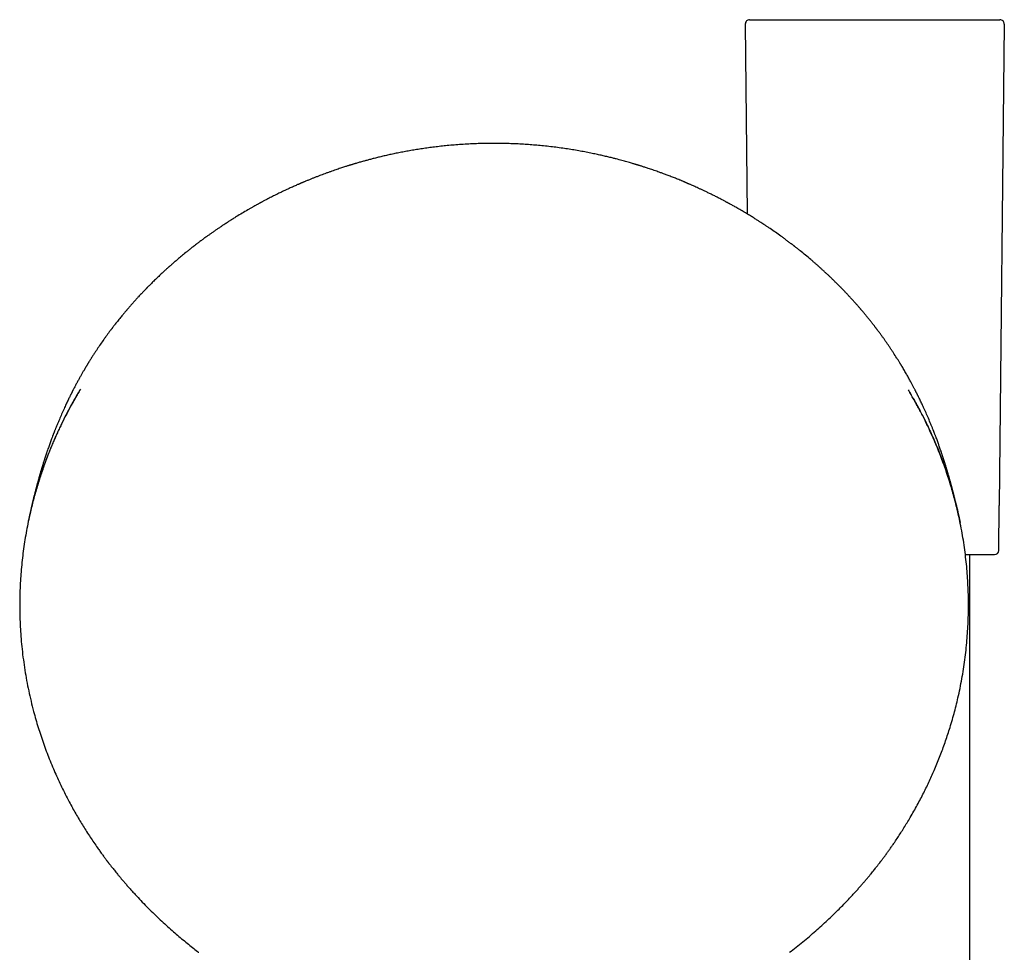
# Model space of a CAD drawing. Header units: millimetres. Extents: x 8 to 839, y 12 to 1644.
# Tile 19 of 21: x 320 to 434, y 1536 to 1644. Entities that reach past the tile are written whole.
import ezdxf

# ---------------------------------------------------------------- set-up
doc = ezdxf.new("R2010")
doc.units = ezdxf.units.MM

msp = doc.modelspace()

# ---------------------------------------------------------------- linework, layer by layer
at = {"color": 7, "linetype": 'Continuous', "lineweight": 30}
for p, q in [((404.13, 1643.75), (404.36, 1621.74)), ((434.12, 1643.75), (433.54, 1587.97)), ((433.48, 1582.76), (433.54, 1587.96)), ((430.13, 1415.91), (430.13, 1582.27)), ((340.82, 1536.2), (340.83, 1536.2)), ((409.25, 1536.2), (409.26, 1536.2))]:
    msp.add_line(p, q, dxfattribs=at)
for centre, start, end in [((404.63, 1643.75), 90, 180.6), ((433.62, 1643.75), 359.4, 90), ((432.98, 1582.77), 270, 359.4)]:
    msp.add_arc(centre, 0.5, start, end, dxfattribs=at)
for points, knots in [([(404.63, 1644.25), (404.63, 1644.25), (404.63, 1644.25), (404.64, 1644.25), (404.65, 1644.25), (404.67, 1644.25), (404.69, 1644.25), (404.72, 1644.25), (404.76, 1644.25), (404.81, 1644.25), (404.89, 1644.25), (404.97, 1644.25), (405.03, 1644.25), (405.06, 1644.25), (405.1, 1644.25), (405.14, 1644.25), (405.17, 1644.25), (405.25, 1644.25), (405.36, 1644.25), (405.53, 1644.25), (405.69, 1644.25), (405.84, 1644.25), (405.96, 1644.25), (406.1, 1644.25), (406.24, 1644.25), (406.39, 1644.25), (406.53, 1644.25), (406.69, 1644.25), (406.84, 1644.25), (407.01, 1644.25), (407.18, 1644.25), (407.35, 1644.25), (407.55, 1644.25), (407.79, 1644.25), (408.06, 1644.25), (408.34, 1644.25), (408.63, 1644.25), (408.94, 1644.25), (409.26, 1644.25), (409.6, 1644.25), (409.95, 1644.25), (410.31, 1644.25), (410.69, 1644.25), (411.07, 1644.25), (411.47, 1644.25), (411.89, 1644.25), (412.33, 1644.25), (412.82, 1644.25), (413.34, 1644.25), (413.88, 1644.25), (414.43, 1644.25), (414.99, 1644.25), (415.56, 1644.25), (416.14, 1644.25), (416.73, 1644.25), (417.32, 1644.25), (417.92, 1644.25), (418.52, 1644.25), (419.13, 1644.25), (419.73, 1644.25), (420.33, 1644.25), (420.93, 1644.25), (421.53, 1644.25), (422.11, 1644.25), (422.67, 1644.25), (423.18, 1644.25), (423.66, 1644.25), (424.14, 1644.25), (424.61, 1644.25), (425.06, 1644.25), (425.51, 1644.25), (425.95, 1644.25), (426.37, 1644.25), (426.78, 1644.25), (427.18, 1644.25), (427.57, 1644.25), (427.94, 1644.25), (428.31, 1644.25), (428.63, 1644.25), (428.92, 1644.25), (429.17, 1644.25), (429.42, 1644.25), (429.66, 1644.25), (429.87, 1644.25), (430.04, 1644.25), (430.18, 1644.25), (430.32, 1644.25), (430.46, 1644.25), (430.59, 1644.25), (430.8, 1644.25), (431.06, 1644.25), (431.38, 1644.25), (431.64, 1644.25), (431.84, 1644.25), (432, 1644.25), (432.15, 1644.25), (432.33, 1644.25), (432.53, 1644.25), (432.7, 1644.25), (432.8, 1644.25), (432.85, 1644.25), (432.9, 1644.25), (432.95, 1644.25), (433, 1644.25), (433.06, 1644.25), (433.13, 1644.25), (433.2, 1644.25), (433.27, 1644.25), (433.34, 1644.25), (433.39, 1644.25), (433.44, 1644.25), (433.49, 1644.25), (433.54, 1644.25), (433.58, 1644.25), (433.62, 1644.25), (433.62, 1644.25), (433.62, 1644.25)], [0, 0, 0, 0, 0.005937, 0.01187, 0.017799, 0.023728, 0.029658, 0.035592, 0.041531, 0.04814, 0.059952, 0.071757, 0.07485, 0.077945, 0.08104, 0.084137, 0.087236, 0.090337, 0.101646, 0.112937, 0.124224, 0.13088, 0.137542, 0.144214, 0.151654, 0.158304, 0.164949, 0.171589, 0.178229, 0.18487, 0.191517, 0.198172, 0.204838, 0.214148, 0.223463, 0.232791, 0.242345, 0.252099, 0.26185, 0.271605, 0.281753, 0.291911, 0.302089, 0.312465, 0.323001, 0.333524, 0.344047, 0.356672, 0.369321, 0.382013, 0.394979, 0.407913, 0.420836, 0.433944, 0.44708, 0.460266, 0.473543, 0.48678, 0.5, 0.51321, 0.526447, 0.539734, 0.55291, 0.566045, 0.579164, 0.590231, 0.601312, 0.61242, 0.623429, 0.634287, 0.645124, 0.655955, 0.666468, 0.67699, 0.687531, 0.697907, 0.70808, 0.718239, 0.728397, 0.736037, 0.743679, 0.751325, 0.758981, 0.766459, 0.771246, 0.776031, 0.780814, 0.785597, 0.79038, 0.795165, 0.807816, 0.820442, 0.833062, 0.840504, 0.847955, 0.855419, 0.862108, 0.87542, 0.888723, 0.892208, 0.895695, 0.899184, 0.902675, 0.906168, 0.909664, 0.916384, 0.923096, 0.929805, 0.936512, 0.943222, 0.949937, 0.95666, 0.962711, 0.975138, 0.987561, 1, 1, 1, 1]), ([(375.04, 1629.92), (374.73, 1629.92), (374.12, 1629.91), (373.21, 1629.89), (372.33, 1629.86), (371.47, 1629.81), (370.63, 1629.75), (369.83, 1629.68), (369.06, 1629.6), (368.32, 1629.52), (367.61, 1629.43), (366.91, 1629.33), (366.24, 1629.23), (365.58, 1629.12), (364.94, 1629.01), (364.31, 1628.89), (363.71, 1628.77), (363.13, 1628.65), (362.57, 1628.52), (362.04, 1628.4), (361.54, 1628.28), (361.06, 1628.16), (360.62, 1628.04), (360.2, 1627.93), (359.86, 1627.84), (359.58, 1627.76), (359.36, 1627.7), (359.16, 1627.64), (358.98, 1627.58), (358.83, 1627.54), (358.71, 1627.5), (358.6, 1627.47), (358.52, 1627.44), (358.44, 1627.42), (358.38, 1627.4), (358.3, 1627.38), (358.2, 1627.35), (358.07, 1627.31), (357.9, 1627.25), (357.71, 1627.19), (357.49, 1627.12), (357.24, 1627.04), (356.97, 1626.95), (356.69, 1626.85), (356.39, 1626.75), (356.08, 1626.64), (355.76, 1626.52), (355.44, 1626.41), (355.13, 1626.29), (354.84, 1626.18), (354.53, 1626.06), (354.21, 1625.94), (353.89, 1625.81), (353.56, 1625.67), (353.29, 1625.56), (353.09, 1625.48), (352.98, 1625.44), (352.89, 1625.4), (352.81, 1625.36), (352.75, 1625.34), (352.71, 1625.32), (352.67, 1625.3), (352.61, 1625.28), (352.54, 1625.25), (352.46, 1625.21), (352.34, 1625.16), (352.19, 1625.1), (352, 1625.01), (351.79, 1624.91), (351.55, 1624.81), (351.28, 1624.68), (350.96, 1624.54), (350.61, 1624.37), (350.29, 1624.22), (350, 1624.08), (349.75, 1623.95), (349.5, 1623.83), (349.25, 1623.7), (348.99, 1623.56), (348.75, 1623.44), (348.55, 1623.34), (348.39, 1623.25), (348.26, 1623.18), (348.15, 1623.13), (348.07, 1623.08), (348.02, 1623.05), (347.97, 1623.03), (347.91, 1622.99), (347.82, 1622.95), (347.71, 1622.89), (347.6, 1622.82), (347.47, 1622.75), (347.3, 1622.66), (347.07, 1622.53), (346.8, 1622.38), (346.39, 1622.14), (345.86, 1621.83), (345.36, 1621.52), (345.01, 1621.31), (344.83, 1621.19), (344.65, 1621.08), (344.5, 1620.98), (344.36, 1620.9), (344.25, 1620.83), (344.16, 1620.77), (344.08, 1620.72), (344.01, 1620.67), (343.95, 1620.63), (343.89, 1620.59), (343.82, 1620.55), (343.74, 1620.49), (343.64, 1620.43), (343.52, 1620.35), (343.33, 1620.22), (343.08, 1620.05), (342.79, 1619.85), (342.5, 1619.65), (342.21, 1619.44), (341.92, 1619.24), (341.63, 1619.03), (341.31, 1618.8), (340.98, 1618.55), (340.65, 1618.3), (340.42, 1618.13), (340.31, 1618.04)], [0, 0, 0, 0, 0.024767, 0.048952, 0.072564, 0.095611, 0.118102, 0.140042, 0.16023, 0.17994, 0.199176, 0.217944, 0.236246, 0.254087, 0.271471, 0.288401, 0.30488, 0.320883, 0.335997, 0.350495, 0.364382, 0.37766, 0.389715, 0.401225, 0.41219, 0.418397, 0.424417, 0.430144, 0.435239, 0.439234, 0.442707, 0.445658, 0.448088, 0.450054, 0.451727, 0.45374, 0.456184, 0.460113, 0.464807, 0.470266, 0.476487, 0.483471, 0.491216, 0.499167, 0.507549, 0.516342, 0.525544, 0.535155, 0.543387, 0.551897, 0.560682, 0.569743, 0.579079, 0.58869, 0.59849, 0.60231, 0.605589, 0.608328, 0.610527, 0.612187, 0.613307, 0.614304, 0.616028, 0.618161, 0.62055, 0.623112, 0.628211, 0.633878, 0.640113, 0.646915, 0.654261, 0.664346, 0.674863, 0.68581, 0.693001, 0.700366, 0.707904, 0.715615, 0.7235, 0.731432, 0.736974, 0.74174, 0.745731, 0.748948, 0.751392, 0.753062, 0.754064, 0.755832, 0.758562, 0.761982, 0.76562, 0.769465, 0.773518, 0.781488, 0.790086, 0.798736, 0.819444, 0.839714, 0.845994, 0.852001, 0.857485, 0.862444, 0.866881, 0.870179, 0.873116, 0.87569, 0.877906, 0.879804, 0.881492, 0.883573, 0.886267, 0.889573, 0.893491, 0.898019, 0.907743, 0.917479, 0.927108, 0.936629, 0.946043, 0.955351, 0.966271, 0.977322, 0.988551, 1, 1, 1, 1]), ([(409.77, 1618.04), (409.67, 1618.12), (409.46, 1618.28), (409.15, 1618.51), (408.84, 1618.74), (408.54, 1618.97), (408.13, 1619.26), (407.62, 1619.62), (407.16, 1619.94), (406.85, 1620.15), (406.71, 1620.25), (406.58, 1620.33), (406.47, 1620.41), (406.37, 1620.47), (406.29, 1620.53), (406.22, 1620.57), (406.17, 1620.6), (406.11, 1620.64), (406.05, 1620.69), (405.96, 1620.74), (405.85, 1620.81), (405.73, 1620.89), (405.59, 1620.98), (405.42, 1621.08), (405.24, 1621.2), (405.04, 1621.33), (404.83, 1621.46), (404.62, 1621.59), (404.3, 1621.78), (403.88, 1622.03), (403.46, 1622.27), (403.14, 1622.45), (402.94, 1622.57), (402.74, 1622.68), (402.56, 1622.78), (402.41, 1622.86), (402.29, 1622.93), (402.22, 1622.97), (402.15, 1623), (402.11, 1623.03), (402.08, 1623.05), (402.04, 1623.06), (401.99, 1623.09), (401.92, 1623.13), (401.81, 1623.19), (401.69, 1623.25), (401.54, 1623.33), (401.37, 1623.42), (401.18, 1623.52), (400.98, 1623.62), (400.72, 1623.76), (400.39, 1623.92), (400, 1624.11), (399.64, 1624.29), (399.3, 1624.45), (398.99, 1624.6), (398.69, 1624.73), (398.41, 1624.86), (398.15, 1624.98), (397.95, 1625.07), (397.8, 1625.14), (397.69, 1625.18), (397.58, 1625.23), (397.49, 1625.27), (397.42, 1625.3), (397.36, 1625.32), (397.31, 1625.35), (397.24, 1625.37), (397.17, 1625.41), (397.07, 1625.45), (396.96, 1625.5), (396.83, 1625.55), (396.69, 1625.61), (396.42, 1625.72), (396.05, 1625.87), (395.57, 1626.06), (395.1, 1626.23), (394.69, 1626.39), (394.33, 1626.52), (394.02, 1626.63), (393.72, 1626.74), (393.44, 1626.84), (393.16, 1626.93), (392.91, 1627.01), (392.69, 1627.09), (392.49, 1627.15), (392.31, 1627.21), (392.15, 1627.26), (392.01, 1627.31), (391.9, 1627.34), (391.81, 1627.37), (391.74, 1627.39), (391.67, 1627.41), (391.61, 1627.43), (391.53, 1627.45), (391.42, 1627.49), (391.29, 1627.53), (391.14, 1627.57), (390.94, 1627.63), (390.7, 1627.7), (390.42, 1627.78), (390.12, 1627.86), (389.82, 1627.95), (389.5, 1628.03), (389.17, 1628.12), (388.78, 1628.22), (388.33, 1628.33), (387.81, 1628.45), (387.28, 1628.57), (386.69, 1628.7), (386.05, 1628.83), (385.36, 1628.97), (384.65, 1629.09), (383.92, 1629.22), (383.17, 1629.33), (382.39, 1629.44), (381.59, 1629.54), (380.79, 1629.63), (380, 1629.7), (379.22, 1629.76), (378.42, 1629.82), (377.61, 1629.86), (376.77, 1629.89), (375.91, 1629.91), (375.33, 1629.92), (375.04, 1629.92)], [0, 0, 0, 0, 0.010583, 0.020975, 0.03121, 0.041322, 0.051419, 0.071616, 0.092304, 0.097006, 0.101638, 0.105811, 0.109481, 0.112648, 0.115268, 0.117402, 0.11905, 0.120453, 0.122821, 0.125669, 0.129038, 0.132928, 0.137341, 0.142593, 0.148433, 0.154857, 0.161525, 0.168242, 0.175008, 0.191148, 0.207559, 0.214198, 0.220618, 0.226631, 0.232237, 0.237435, 0.240174, 0.242666, 0.244584, 0.245909, 0.246695, 0.24763, 0.248915, 0.251338, 0.254465, 0.258298, 0.262837, 0.268082, 0.273983, 0.279954, 0.285827, 0.297817, 0.309378, 0.32051, 0.330085, 0.339316, 0.348202, 0.356543, 0.36411, 0.370901, 0.374364, 0.377584, 0.38056, 0.383264, 0.385443, 0.387091, 0.388376, 0.390163, 0.392453, 0.395245, 0.398541, 0.402339, 0.406524, 0.410693, 0.425181, 0.439036, 0.452259, 0.464845, 0.474099, 0.482975, 0.491472, 0.499589, 0.50732, 0.514501, 0.520698, 0.526338, 0.53142, 0.535943, 0.539907, 0.542784, 0.545271, 0.547369, 0.549077, 0.55073, 0.552762, 0.555737, 0.559367, 0.563651, 0.568591, 0.57595, 0.58382, 0.592006, 0.600511, 0.609334, 0.618477, 0.627941, 0.641479, 0.655627, 0.670388, 0.685765, 0.703894, 0.722584, 0.741839, 0.761662, 0.782059, 0.803035, 0.824596, 0.846748, 0.867149, 0.888037, 0.909418, 0.931299, 0.953684, 0.976582, 1, 1, 1, 1]), ([(340.31, 1618.04), (340.31, 1618.04), (340.3, 1618.03), (340.28, 1618.01), (340.26, 1618), (340.25, 1617.99), (340.23, 1617.98), (340.21, 1617.96), (340.18, 1617.94), (340.13, 1617.9), (340.05, 1617.84), (339.95, 1617.76), (339.84, 1617.67), (339.72, 1617.58), (339.59, 1617.47), (339.46, 1617.37), (339.05, 1617.03), (338.63, 1616.69), (338.21, 1616.32), (338.04, 1616.18), (337.89, 1616.05), (337.76, 1615.93), (337.64, 1615.83), (337.55, 1615.75), (337.48, 1615.69), (337.41, 1615.63), (337.35, 1615.57), (337.27, 1615.5), (337.17, 1615.42), (337.07, 1615.32), (336.94, 1615.21), (336.78, 1615.06), (336.59, 1614.88), (336.33, 1614.64), (336.01, 1614.33), (335.63, 1613.97), (335.34, 1613.68), (335.14, 1613.47), (335.03, 1613.37), (334.95, 1613.29), (334.89, 1613.22), (334.84, 1613.17), (334.81, 1613.15), (334.79, 1613.12), (334.76, 1613.09), (334.73, 1613.06), (334.68, 1613.01), (334.6, 1612.92), (334.48, 1612.81), (334.34, 1612.65), (334.19, 1612.49), (334.03, 1612.33), (333.83, 1612.12), (333.61, 1611.87), (333.35, 1611.59), (333.11, 1611.31), (332.92, 1611.09), (332.78, 1610.93), (332.69, 1610.83), (332.62, 1610.75), (332.57, 1610.69), (332.52, 1610.64), (332.49, 1610.6), (332.45, 1610.55), (332.4, 1610.49), (332.32, 1610.4), (332.23, 1610.29), (332.13, 1610.17), (332, 1610.01), (331.85, 1609.83), (331.68, 1609.62), (331.51, 1609.41), (331.33, 1609.18), (331.19, 1609.01), (331.08, 1608.87), (331.01, 1608.77), (330.93, 1608.68), (330.87, 1608.59), (330.82, 1608.52), (330.78, 1608.47), (330.75, 1608.43), (330.72, 1608.39), (330.68, 1608.35), (330.64, 1608.29), (330.59, 1608.22), (330.51, 1608.12), (330.43, 1608.01), (330.33, 1607.88), (330.24, 1607.74), (330.14, 1607.61), (330.04, 1607.47), (329.84, 1607.2), (329.55, 1606.78), (329.17, 1606.22), (328.88, 1605.79), (328.69, 1605.5), (328.59, 1605.34), (328.49, 1605.18), (328.38, 1605.01), (328.28, 1604.85), (328.2, 1604.72), (328.13, 1604.61), (328.08, 1604.53), (328.05, 1604.47), (328.01, 1604.42), (327.99, 1604.38), (327.97, 1604.35), (327.95, 1604.31), (327.92, 1604.26), (327.88, 1604.19), (327.83, 1604.11), (327.77, 1604.02), (327.71, 1603.92), (327.66, 1603.82), (327.56, 1603.66), (327.43, 1603.44), (327.26, 1603.14), (327.08, 1602.82), (326.89, 1602.49), (326.74, 1602.2), (326.61, 1601.97), (326.52, 1601.79), (326.43, 1601.62), (326.35, 1601.47), (326.29, 1601.34), (326.24, 1601.24), (326.2, 1601.17), (326.17, 1601.11), (326.14, 1601.06), (326.12, 1601.01), (326.09, 1600.95), (326.05, 1600.87), (326, 1600.78), (325.95, 1600.68), (325.89, 1600.55), (325.8, 1600.38), (325.7, 1600.17), (325.59, 1599.95), (325.48, 1599.7), (325.36, 1599.44), (325.18, 1599.06), (324.96, 1598.56), (324.76, 1598.09), (324.62, 1597.76), (324.54, 1597.58), (324.47, 1597.41), (324.4, 1597.23), (324.33, 1597.06), (324.27, 1596.91), (324.22, 1596.78), (324.17, 1596.67), (324.14, 1596.59), (324.12, 1596.53), (324.1, 1596.49), (324.09, 1596.46), (324.08, 1596.43), (324.07, 1596.4), (324.05, 1596.37), (324.03, 1596.32), (324.01, 1596.25), (323.98, 1596.17), (323.94, 1596.08), (323.88, 1595.92), (323.81, 1595.71), (323.71, 1595.46), (323.62, 1595.22), (323.54, 1594.99), (323.46, 1594.76), (323.38, 1594.52), (323.3, 1594.3), (323.24, 1594.13), (323.2, 1594), (323.16, 1593.88), (323.13, 1593.78), (323.1, 1593.71), (323.09, 1593.66), (323.07, 1593.62), (323.06, 1593.58), (323.05, 1593.55), (323.03, 1593.5), (323.01, 1593.43), (322.98, 1593.35), (322.96, 1593.26), (322.93, 1593.16), (322.89, 1593.04), (322.84, 1592.89), (322.79, 1592.73), (322.75, 1592.59), (322.71, 1592.47), (322.68, 1592.38), (322.66, 1592.3), (322.64, 1592.24), (322.63, 1592.2), (322.61, 1592.14), (322.59, 1592.07), (322.56, 1591.98), (322.53, 1591.89), (322.5, 1591.78), (322.47, 1591.66), (322.43, 1591.53), (322.4, 1591.42), (322.37, 1591.31), (322.34, 1591.2), (322.3, 1591.08), (322.27, 1590.96), (322.23, 1590.82), (322.19, 1590.66), (322.14, 1590.5), (322.1, 1590.35), (322.06, 1590.2), (322.03, 1590.07), (322, 1589.95), (321.96, 1589.83), (321.93, 1589.7), (321.9, 1589.58), (321.87, 1589.47), (321.85, 1589.37), (321.83, 1589.29), (321.81, 1589.23), (321.8, 1589.17), (321.78, 1589.11), (321.76, 1589.04), (321.74, 1588.96), (321.72, 1588.87), (321.69, 1588.76), (321.66, 1588.62), (321.62, 1588.46), (321.58, 1588.3), (321.54, 1588.13), (321.51, 1587.98), (321.48, 1587.85), (321.45, 1587.73), (321.42, 1587.61), (321.39, 1587.48), (321.36, 1587.34), (321.33, 1587.2), (321.3, 1587.06), (321.27, 1586.94), (321.24, 1586.82), (321.22, 1586.7), (321.2, 1586.59), (321.17, 1586.49), (321.16, 1586.4), (321.14, 1586.33), (321.13, 1586.27), (321.11, 1586.19), (321.09, 1586.1), (321.08, 1586.03), (321.07, 1585.99), (321.07, 1585.98)], [0, 0, 0, 0, 0.002056, 0.003581, 0.00417, 0.004669, 0.005112, 0.005809, 0.006594, 0.008002, 0.011043, 0.01433, 0.018155, 0.022026, 0.026324, 0.030854, 0.03538, 0.067615, 0.073356, 0.079091, 0.084448, 0.089073, 0.093133, 0.096393, 0.098852, 0.100604, 0.102901, 0.105769, 0.109058, 0.11257, 0.116304, 0.122619, 0.129479, 0.136775, 0.1501, 0.163761, 0.177757, 0.182196, 0.185961, 0.189051, 0.191467, 0.193211, 0.193988, 0.19465, 0.195654, 0.197025, 0.198763, 0.200867, 0.206099, 0.211582, 0.2173, 0.223251, 0.229434, 0.239558, 0.249424, 0.25898, 0.268226, 0.272099, 0.275468, 0.278299, 0.280595, 0.282024, 0.28324, 0.284793, 0.28675, 0.289825, 0.293553, 0.297922, 0.302445, 0.309346, 0.315993, 0.323578, 0.330847, 0.338005, 0.341225, 0.344429, 0.347616, 0.35049, 0.352735, 0.354353, 0.355382, 0.356585, 0.358112, 0.359961, 0.362133, 0.36537, 0.369131, 0.373389, 0.377758, 0.382107, 0.386437, 0.390748, 0.408505, 0.425953, 0.443454, 0.448391, 0.453344, 0.458312, 0.463297, 0.468298, 0.473026, 0.475746, 0.478085, 0.480042, 0.481618, 0.482814, 0.483632, 0.484606, 0.486119, 0.488171, 0.490762, 0.493635, 0.496544, 0.499489, 0.502471, 0.510858, 0.519519, 0.529173, 0.539187, 0.549561, 0.554578, 0.559674, 0.5648, 0.569377, 0.573245, 0.575927, 0.578116, 0.579813, 0.581029, 0.582305, 0.583935, 0.586307, 0.58901, 0.591959, 0.595154, 0.600467, 0.606352, 0.61281, 0.619845, 0.627223, 0.634608, 0.652035, 0.669492, 0.674475, 0.679461, 0.68445, 0.689441, 0.694273, 0.698467, 0.702093, 0.705151, 0.707641, 0.708986, 0.710077, 0.710916, 0.711502, 0.712117, 0.713174, 0.714582, 0.716387, 0.718591, 0.721194, 0.723936, 0.731508, 0.73852, 0.744969, 0.750885, 0.757044, 0.763796, 0.771145, 0.774605, 0.778184, 0.781612, 0.784505, 0.786047, 0.787376, 0.788491, 0.789392, 0.790275, 0.791546, 0.793355, 0.795704, 0.798304, 0.800794, 0.803175, 0.808347, 0.812901, 0.816501, 0.81959, 0.822177, 0.824262, 0.825842, 0.826769, 0.828194, 0.83016, 0.832668, 0.835314, 0.837796, 0.841648, 0.84502, 0.848003, 0.850981, 0.853998, 0.857135, 0.860601, 0.864284, 0.86887, 0.873396, 0.877725, 0.881796, 0.885902, 0.889089, 0.892766, 0.896462, 0.900109, 0.903636, 0.90675, 0.908828, 0.910499, 0.911967, 0.913789, 0.915905, 0.917864, 0.920606, 0.923777, 0.927705, 0.932309, 0.93696, 0.941628, 0.945894, 0.949421, 0.952634, 0.955871, 0.959346, 0.963238, 0.967269, 0.970945, 0.974389, 0.977397, 0.98067, 0.983728, 0.986528, 0.989046, 0.990494, 0.992163, 0.994194, 0.996588, 0.999091, 1, 1, 1, 1]), ([(429.01, 1585.98), (429.01, 1585.99), (429, 1586.04), (428.98, 1586.13), (428.96, 1586.23), (428.94, 1586.31), (428.93, 1586.38), (428.91, 1586.46), (428.89, 1586.56), (428.86, 1586.69), (428.84, 1586.82), (428.81, 1586.95), (428.78, 1587.08), (428.75, 1587.22), (428.72, 1587.35), (428.69, 1587.48), (428.66, 1587.6), (428.64, 1587.69), (428.62, 1587.79), (428.59, 1587.89), (428.57, 1588), (428.54, 1588.12), (428.51, 1588.24), (428.48, 1588.37), (428.45, 1588.5), (428.42, 1588.62), (428.39, 1588.73), (428.37, 1588.82), (428.35, 1588.91), (428.33, 1588.99), (428.31, 1589.07), (428.29, 1589.15), (428.27, 1589.22), (428.25, 1589.3), (428.23, 1589.38), (428.21, 1589.48), (428.18, 1589.59), (428.14, 1589.72), (428.11, 1589.87), (428.07, 1590.02), (428.03, 1590.16), (427.99, 1590.29), (427.96, 1590.43), (427.92, 1590.58), (427.87, 1590.74), (427.83, 1590.9), (427.78, 1591.06), (427.74, 1591.21), (427.7, 1591.35), (427.66, 1591.49), (427.62, 1591.62), (427.59, 1591.73), (427.56, 1591.82), (427.53, 1591.93), (427.5, 1592.03), (427.48, 1592.11), (427.46, 1592.18), (427.44, 1592.23), (427.43, 1592.27), (427.42, 1592.31), (427.4, 1592.36), (427.38, 1592.44), (427.35, 1592.55), (427.31, 1592.68), (427.26, 1592.84), (427.21, 1592.99), (427.17, 1593.12), (427.13, 1593.23), (427.1, 1593.34), (427.06, 1593.44), (427.04, 1593.51), (427.02, 1593.57), (427, 1593.62), (426.98, 1593.69), (426.95, 1593.78), (426.92, 1593.88), (426.88, 1594), (426.84, 1594.13), (426.78, 1594.3), (426.71, 1594.49), (426.63, 1594.72), (426.56, 1594.93), (426.49, 1595.13), (426.41, 1595.34), (426.33, 1595.56), (426.26, 1595.76), (426.19, 1595.93), (426.14, 1596.06), (426.1, 1596.18), (426.06, 1596.28), (426.03, 1596.36), (426.01, 1596.41), (426, 1596.44), (425.98, 1596.47), (425.97, 1596.52), (425.95, 1596.57), (425.91, 1596.65), (425.87, 1596.75), (425.82, 1596.88), (425.76, 1597.03), (425.7, 1597.2), (425.55, 1597.55), (425.34, 1598.05), (425.06, 1598.7), (424.84, 1599.2), (424.66, 1599.57), (424.54, 1599.83), (424.43, 1600.06), (424.33, 1600.28), (424.23, 1600.47), (424.15, 1600.63), (424.09, 1600.76), (424.04, 1600.85), (424, 1600.94), (423.97, 1601), (423.94, 1601.05), (423.92, 1601.09), (423.89, 1601.14), (423.86, 1601.21), (423.81, 1601.3), (423.76, 1601.41), (423.69, 1601.54), (423.62, 1601.68), (423.54, 1601.83), (423.46, 1601.98), (423.38, 1602.13), (423.24, 1602.38), (423.06, 1602.72), (422.8, 1603.17), (422.55, 1603.61), (422.36, 1603.94), (422.23, 1604.14), (422.19, 1604.22), (422.15, 1604.28), (422.12, 1604.32), (422.1, 1604.36), (422.08, 1604.39), (422.05, 1604.44), (422, 1604.52), (421.94, 1604.63), (421.86, 1604.76), (421.77, 1604.9), (421.58, 1605.2), (421.35, 1605.55), (421.1, 1605.94), (420.9, 1606.24), (420.7, 1606.53), (420.5, 1606.82), (420.29, 1607.12), (420.09, 1607.41), (419.87, 1607.71), (419.7, 1607.94), (419.57, 1608.12), (419.48, 1608.23), (419.42, 1608.32), (419.36, 1608.39), (419.32, 1608.44), (419.29, 1608.49), (419.24, 1608.55), (419.18, 1608.63), (419.11, 1608.72), (418.98, 1608.89), (418.79, 1609.13), (418.55, 1609.44), (418.34, 1609.69), (418.19, 1609.88), (418.08, 1610.01), (417.97, 1610.14), (417.87, 1610.27), (417.78, 1610.38), (417.7, 1610.47), (417.63, 1610.55), (417.58, 1610.61), (417.54, 1610.66), (417.48, 1610.73), (417.41, 1610.8), (417.33, 1610.9), (417.24, 1611.01), (417.09, 1611.18), (416.9, 1611.4), (416.65, 1611.67), (416.39, 1611.96), (416.14, 1612.23), (415.89, 1612.5), (415.7, 1612.7), (415.56, 1612.84), (415.49, 1612.92), (415.42, 1612.99), (415.36, 1613.05), (415.32, 1613.1), (415.28, 1613.13), (415.26, 1613.15), (415.23, 1613.19), (415.18, 1613.23), (415.12, 1613.29), (415.05, 1613.37), (414.96, 1613.46), (414.85, 1613.57), (414.74, 1613.68), (414.57, 1613.84), (414.37, 1614.04), (414.12, 1614.29), (413.87, 1614.52), (413.63, 1614.75), (413.42, 1614.94), (413.25, 1615.1), (413.11, 1615.23), (412.99, 1615.34), (412.87, 1615.45), (412.77, 1615.54), (412.68, 1615.62), (412.61, 1615.68), (412.55, 1615.74), (412.47, 1615.8), (412.38, 1615.88), (412.27, 1615.98), (412.14, 1616.09), (412, 1616.21), (411.86, 1616.34), (411.56, 1616.59), (411.1, 1616.98), (410.64, 1617.35), (410.35, 1617.59), (410.22, 1617.69), (410.1, 1617.78), (410, 1617.86), (409.92, 1617.92), (409.87, 1617.96), (409.84, 1617.98), (409.83, 1617.99), (409.82, 1618), (409.8, 1618.01), (409.78, 1618.03), (409.77, 1618.04), (409.77, 1618.04)], [0, 0, 0, 0, 0.001272, 0.004171, 0.006777, 0.008896, 0.010605, 0.01237, 0.015441, 0.018855, 0.022558, 0.026168, 0.029535, 0.033154, 0.037103, 0.04086, 0.043684, 0.046345, 0.048907, 0.051598, 0.054548, 0.058004, 0.061555, 0.065098, 0.068632, 0.072132, 0.075224, 0.077965, 0.080335, 0.08254, 0.085053, 0.087499, 0.089379, 0.091332, 0.093829, 0.096745, 0.099994, 0.10333, 0.108367, 0.113096, 0.116968, 0.120659, 0.124536, 0.128626, 0.133192, 0.137815, 0.142298, 0.146271, 0.150062, 0.153791, 0.157886, 0.160284, 0.162883, 0.165682, 0.168617, 0.171057, 0.172837, 0.173916, 0.174878, 0.176073, 0.177503, 0.179165, 0.18229, 0.186008, 0.190329, 0.19525, 0.198067, 0.201047, 0.204189, 0.206993, 0.209002, 0.210216, 0.211549, 0.213389, 0.215743, 0.218609, 0.221979, 0.225463, 0.228832, 0.235524, 0.241724, 0.247436, 0.252756, 0.258393, 0.264493, 0.271055, 0.274603, 0.278271, 0.281778, 0.284571, 0.286637, 0.287978, 0.28865, 0.289489, 0.290691, 0.292257, 0.294187, 0.297169, 0.30074, 0.3049, 0.309644, 0.314637, 0.334221, 0.351671, 0.369092, 0.376475, 0.383751, 0.390496, 0.396665, 0.402261, 0.407288, 0.410295, 0.413056, 0.415528, 0.417528, 0.418755, 0.419824, 0.421265, 0.423128, 0.425758, 0.428934, 0.432655, 0.436921, 0.441441, 0.445899, 0.450295, 0.45463, 0.467851, 0.480464, 0.494314, 0.507448, 0.510264, 0.512644, 0.514489, 0.515799, 0.516609, 0.517559, 0.518887, 0.521383, 0.524621, 0.528601, 0.533224, 0.53792, 0.556231, 0.565437, 0.574588, 0.583708, 0.592905, 0.602191, 0.611568, 0.621037, 0.630499, 0.634646, 0.638163, 0.64105, 0.643307, 0.644931, 0.646212, 0.648162, 0.650787, 0.654001, 0.657313, 0.667273, 0.677441, 0.688218, 0.69244, 0.696761, 0.701181, 0.705558, 0.709358, 0.71253, 0.715072, 0.716983, 0.718619, 0.720765, 0.723477, 0.726755, 0.730599, 0.734725, 0.744028, 0.753639, 0.763558, 0.773594, 0.783101, 0.792022, 0.795016, 0.797938, 0.800619, 0.802784, 0.804427, 0.805533, 0.806293, 0.807373, 0.808847, 0.811119, 0.813951, 0.817345, 0.821301, 0.825624, 0.829926, 0.83904, 0.848009, 0.856833, 0.865511, 0.873911, 0.878986, 0.883744, 0.888184, 0.892306, 0.89603, 0.898983, 0.901142, 0.903188, 0.905815, 0.909023, 0.912814, 0.917188, 0.922132, 0.927254, 0.93238, 0.952926, 0.973541, 0.978418, 0.982739, 0.986504, 0.989712, 0.992641, 0.994451, 0.994888, 0.995331, 0.99583, 0.996419, 0.997944, 1, 1, 1, 1]), ([(327.14, 1601.45), (327.12, 1601.42), (327.08, 1601.35), (327, 1601.22), (326.9, 1601.05), (326.79, 1600.87), (326.69, 1600.68), (326.53, 1600.41), (326.32, 1600.04), (326.04, 1599.54), (325.74, 1598.98), (325.42, 1598.36), (325.12, 1597.77), (324.85, 1597.21), (324.6, 1596.68), (324.35, 1596.14), (324.11, 1595.6), (323.88, 1595.06), (323.66, 1594.53), (323.41, 1593.9), (323.13, 1593.17), (322.84, 1592.36), (322.56, 1591.56), (322.31, 1590.76), (322.07, 1589.98), (321.85, 1589.2), (321.64, 1588.44), (321.42, 1587.58), (321.21, 1586.63), (320.99, 1585.58), (320.79, 1584.53), (320.63, 1583.48), (320.48, 1582.42), (320.36, 1581.36), (320.26, 1580.29), (320.18, 1579.21), (320.13, 1578.11), (320.1, 1577), (320.1, 1575.88), (320.13, 1574.76), (320.18, 1573.64), (320.26, 1572.49), (320.37, 1571.31), (320.52, 1570.1), (320.7, 1568.89), (320.9, 1567.69), (321.14, 1566.49), (321.41, 1565.3), (321.69, 1564.2), (321.97, 1563.18), (322.24, 1562.26), (322.54, 1561.34), (322.85, 1560.43), (323.18, 1559.51), (323.53, 1558.59), (323.9, 1557.7), (324.28, 1556.83), (324.66, 1555.99), (325.06, 1555.14), (325.49, 1554.29), (325.91, 1553.49), (326.31, 1552.76), (326.69, 1552.09), (327.07, 1551.44), (327.46, 1550.8), (327.86, 1550.17), (328.27, 1549.54), (328.69, 1548.91), (329.02, 1548.43), (329.26, 1548.09), (329.4, 1547.9), (329.54, 1547.7), (329.67, 1547.52), (329.79, 1547.36), (329.9, 1547.22), (329.99, 1547.09), (330.07, 1546.98), (330.14, 1546.89), (330.19, 1546.82), (330.23, 1546.77), (330.25, 1546.74), (330.27, 1546.72), (330.29, 1546.69), (330.32, 1546.65), (330.36, 1546.6), (330.41, 1546.53), (330.48, 1546.45), (330.56, 1546.34), (330.66, 1546.21), (330.78, 1546.06), (330.92, 1545.88), (331.08, 1545.69), (331.25, 1545.47), (331.44, 1545.24), (331.65, 1544.99), (331.88, 1544.71), (332.12, 1544.42), (332.39, 1544.11), (332.67, 1543.79), (332.98, 1543.44), (333.31, 1543.08), (333.53, 1542.84), (333.65, 1542.71)], [0, 0, 0, 0, 0.001195, 0.004027, 0.007172, 0.010422, 0.013726, 0.017086, 0.025221, 0.033661, 0.044105, 0.054981, 0.066288, 0.075233, 0.08443, 0.093821, 0.103143, 0.112367, 0.121493, 0.130519, 0.144426, 0.158091, 0.171516, 0.184699, 0.197642, 0.210344, 0.222852, 0.235342, 0.252298, 0.269254, 0.286211, 0.303167, 0.320123, 0.337079, 0.354035, 0.370991, 0.388754, 0.406517, 0.42428, 0.442043, 0.459806, 0.477569, 0.496946, 0.516324, 0.535701, 0.555078, 0.574455, 0.593832, 0.613209, 0.628433, 0.643658, 0.658882, 0.674106, 0.689379, 0.704904, 0.720704, 0.73501, 0.749534, 0.764276, 0.779236, 0.794413, 0.806486, 0.81849, 0.830313, 0.841956, 0.853419, 0.865379, 0.877136, 0.88869, 0.892535, 0.896357, 0.900129, 0.903611, 0.906742, 0.909524, 0.911956, 0.914027, 0.915752, 0.917132, 0.918165, 0.918587, 0.919007, 0.919465, 0.920196, 0.921237, 0.922588, 0.92425, 0.926223, 0.928857, 0.931897, 0.935342, 0.939193, 0.94345, 0.948111, 0.953179, 0.958651, 0.964529, 0.970813, 0.977502, 0.984596, 0.992095, 1, 1, 1, 1]), ([(327.14, 1601.44), (327, 1601.22), (326.69, 1600.71), (326.24, 1599.9), (325.77, 1599.05), (325.47, 1598.47), (325.31, 1598.16), (325.27, 1598.08), (325.23, 1598), (325.2, 1597.92), (325.16, 1597.85), (325.12, 1597.77), (325.08, 1597.69), (324.97, 1597.46), (324.78, 1597.08), (324.53, 1596.53), (324.27, 1595.96), (324.01, 1595.37), (323.75, 1594.76), (323.5, 1594.14), (323.25, 1593.51), (323.02, 1592.87), (322.78, 1592.21), (322.55, 1591.53), (322.32, 1590.83), (322.1, 1590.11), (321.89, 1589.37), (321.68, 1588.61), (321.48, 1587.83), (321.29, 1587), (321.15, 1586.38), (321.08, 1586.03), (321.07, 1585.98)], [0, 0, 0, 0, 0.046479, 0.106209, 0.165972, 0.218591, 0.22376, 0.22893, 0.234099, 0.239269, 0.24444, 0.24961, 0.254781, 0.259952, 0.294849, 0.330971, 0.368316, 0.406887, 0.446682, 0.487701, 0.527498, 0.568383, 0.610357, 0.65342, 0.69757, 0.74281, 0.789137, 0.836554, 0.885058, 0.934651, 0.99046, 1, 1, 1, 1]), ([(416.43, 1542.71), (416.5, 1542.79), (416.67, 1542.97), (416.95, 1543.27), (417.25, 1543.61), (417.53, 1543.93), (417.79, 1544.23), (418.04, 1544.52), (418.27, 1544.79), (418.49, 1545.05), (418.69, 1545.3), (418.87, 1545.53), (419.04, 1545.74), (419.19, 1545.93), (419.32, 1546.09), (419.43, 1546.23), (419.52, 1546.34), (419.6, 1546.44), (419.66, 1546.53), (419.72, 1546.6), (419.76, 1546.66), (419.79, 1546.7), (419.81, 1546.72), (419.83, 1546.74), (419.85, 1546.77), (419.87, 1546.8), (419.91, 1546.85), (419.98, 1546.94), (420.06, 1547.05), (420.16, 1547.18), (420.26, 1547.32), (420.37, 1547.47), (420.52, 1547.68), (420.72, 1547.95), (420.96, 1548.28), (421.19, 1548.62), (421.47, 1549.03), (421.79, 1549.5), (422.15, 1550.05), (422.51, 1550.62), (422.87, 1551.22), (423.26, 1551.86), (423.65, 1552.54), (424.04, 1553.26), (424.42, 1553.97), (424.79, 1554.68), (425.13, 1555.38), (425.46, 1556.07), (425.77, 1556.76), (426.08, 1557.48), (426.39, 1558.22), (426.7, 1558.99), (426.99, 1559.75), (427.26, 1560.51), (427.52, 1561.27), (427.78, 1562.08), (428.04, 1562.94), (428.3, 1563.85), (428.54, 1564.76), (428.77, 1565.74), (429, 1566.78), (429.21, 1567.88), (429.4, 1568.99), (429.56, 1570.1), (429.69, 1571.21), (429.8, 1572.31), (429.88, 1573.4), (429.94, 1574.47), (429.97, 1575.53), (429.98, 1576.6), (429.96, 1577.67), (429.92, 1578.74), (429.86, 1579.81), (429.77, 1580.9), (429.65, 1581.99), (429.51, 1583.11), (429.34, 1584.22), (429.14, 1585.32), (428.92, 1586.42), (428.69, 1587.43), (428.46, 1588.36), (428.24, 1589.19), (427.99, 1590.04), (427.73, 1590.9), (427.45, 1591.77), (427.14, 1592.65), (426.81, 1593.53), (426.46, 1594.42), (426.13, 1595.23), (425.81, 1595.95), (425.52, 1596.59), (425.23, 1597.21), (424.94, 1597.82), (424.64, 1598.41), (424.34, 1598.98), (424.09, 1599.45), (423.89, 1599.81), (423.75, 1600.07), (423.6, 1600.32), (423.46, 1600.57), (423.32, 1600.81), (423.22, 1600.98), (423.16, 1601.08), (423.16, 1601.09)], [0, 0, 0, 0, 0.004539, 0.011876, 0.018848, 0.025455, 0.031696, 0.037572, 0.043083, 0.048464, 0.053444, 0.058023, 0.0622, 0.065977, 0.069353, 0.071913, 0.074182, 0.07616, 0.077846, 0.079241, 0.080344, 0.081138, 0.081656, 0.081949, 0.082366, 0.082973, 0.083708, 0.085691, 0.088025, 0.090405, 0.093064, 0.096003, 0.099222, 0.105376, 0.111713, 0.118227, 0.124919, 0.134789, 0.145022, 0.155619, 0.16658, 0.177904, 0.190896, 0.203788, 0.216496, 0.229021, 0.241363, 0.253521, 0.265496, 0.277288, 0.290593, 0.303658, 0.316492, 0.329269, 0.342046, 0.354823, 0.369882, 0.384941, 0.4, 0.41506, 0.432987, 0.450915, 0.468842, 0.48677, 0.504698, 0.522626, 0.539739, 0.556852, 0.573966, 0.591079, 0.608193, 0.625306, 0.64242, 0.659534, 0.677462, 0.695391, 0.71332, 0.731249, 0.749178, 0.767107, 0.780798, 0.794579, 0.808631, 0.822961, 0.837568, 0.852184, 0.867068, 0.882219, 0.897638, 0.90879, 0.919942, 0.930766, 0.941251, 0.951869, 0.962113, 0.971984, 0.976779, 0.981481, 0.986089, 0.990604, 0.995025, 0.999275, 1, 1, 1, 1]), ([(422.99, 1601.36), (423.03, 1601.29), (423.11, 1601.17), (423.18, 1601.05), (423.21, 1601)], [0, 0, 0, 0, 0.534351, 1, 1, 1, 1]), ([(423.58, 1600.36), (423.62, 1600.28), (423.8, 1599.98), (424.1, 1599.43), (424.37, 1598.92), (424.55, 1598.58), (424.63, 1598.42), (424.71, 1598.27), (424.79, 1598.11), (424.87, 1597.95), (424.95, 1597.8), (425.12, 1597.44), (425.39, 1596.89), (425.74, 1596.13), (426.08, 1595.35), (426.41, 1594.55), (426.74, 1593.74), (427.04, 1592.92), (427.34, 1592.09), (427.63, 1591.24), (427.9, 1590.37), (428.16, 1589.49), (428.41, 1588.59), (428.64, 1587.68), (428.84, 1586.8), (428.96, 1586.23), (429.01, 1585.98)], [0, 0, 0, 0, 0.017598, 0.068413, 0.119118, 0.130486, 0.141848, 0.153205, 0.164557, 0.175902, 0.187243, 0.198578, 0.251866, 0.306006, 0.360996, 0.416837, 0.473529, 0.530037, 0.587365, 0.645514, 0.704483, 0.764272, 0.824882, 0.886311, 0.94856, 1, 1, 1, 1]), ([(429.61, 1582.27), (429.64, 1582.27), (429.8, 1582.27), (430.06, 1582.27), (430.4, 1582.27), (430.73, 1582.27), (431.02, 1582.27), (431.3, 1582.27), (431.56, 1582.27), (431.8, 1582.27), (432, 1582.27), (432.16, 1582.27), (432.3, 1582.27), (432.43, 1582.27), (432.54, 1582.27), (432.65, 1582.27), (432.73, 1582.27), (432.81, 1582.27), (432.89, 1582.27), (432.94, 1582.27), (432.98, 1582.27), (432.98, 1582.27), (432.98, 1582.27)], [0, 0, 0, 0, 0.013204, 0.071057, 0.128951, 0.186986, 0.24384, 0.300547, 0.357198, 0.413887, 0.470707, 0.514379, 0.557955, 0.601479, 0.644992, 0.688537, 0.732155, 0.773976, 0.830506, 0.886959, 0.943426, 1, 1, 1, 1]), ([(333.65, 1542.71), (333.87, 1542.48), (334.31, 1542.01), (334.99, 1541.31), (335.69, 1540.63), (336.38, 1539.97), (337.06, 1539.33), (337.73, 1538.73), (338.38, 1538.17), (339.01, 1537.64), (339.64, 1537.13), (340.24, 1536.65), (340.63, 1536.34), (340.82, 1536.2)], [0, 0, 0, 0, 0.09917, 0.202134, 0.30289, 0.401441, 0.49779, 0.591937, 0.678689, 0.763486, 0.84633, 0.927219, 1, 1, 1, 1]), ([(409.26, 1536.2), (409.51, 1536.39), (410.03, 1536.8), (410.8, 1537.41), (411.55, 1538.04), (412.28, 1538.67), (412.97, 1539.29), (413.63, 1539.9), (414.25, 1540.49), (414.84, 1541.07), (415.4, 1541.63), (415.93, 1542.18), (416.27, 1542.54), (416.43, 1542.71)], [0, 0, 0, 0, 0.099044, 0.202028, 0.302798, 0.401358, 0.497709, 0.591853, 0.678598, 0.763383, 0.846212, 0.927085, 1, 1, 1, 1])]:
    msp.add_open_spline(points, degree=3, knots=knots, dxfattribs=at)

doc.saveas('drawing.dxf')
